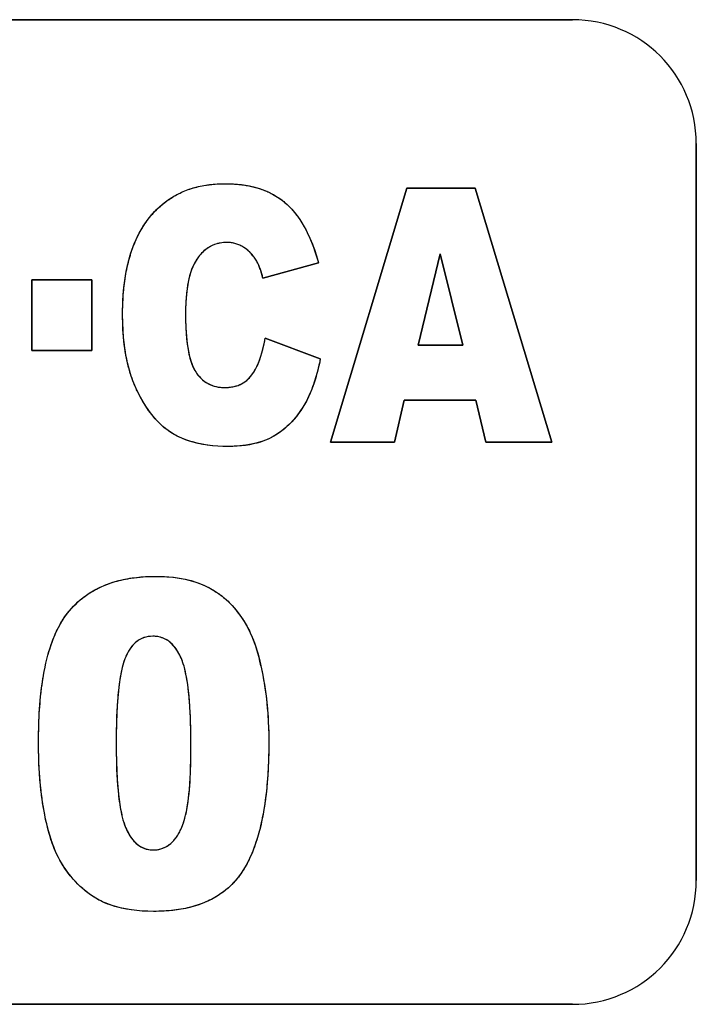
# Model space of a CAD drawing. Header units: millimetres. Extents: x 0 to 420, y 0 to 297.
# Tile 16 of 34: x 223.71 to 225.84, y 112.12 to 115.22. Entities that reach past the tile are written whole.
import ezdxf

# ---------------------------------------------------------------- set-up
doc = ezdxf.new("R2010")
doc.units = ezdxf.units.MM
doc.header["$LTSCALE"] = 23.1
doc.layers.add('000', color=7, linetype='CONTINUOUS')
doc.layers.add('03___PRT_ALL_CURVES', color=7, linetype='CONTINUOUS')

msp = doc.modelspace()

# ---------------------------------------------------------------- linework, layer by layer
at = {"layer": '000', "color": 7, "linetype": 'Continuous'}
for p, q in [((225.4534, 115.2211), (218.2234, 115.2211)), ((225.8434, 112.5111), (225.8434, 114.8311)), ((224.6912, 113.8911), (224.9318, 114.6911)), ((224.9318, 114.6911), (225.1475, 114.6911)), ((225.1475, 114.6911), (225.388, 113.8911)), ((225.037, 114.4837), (224.9672, 114.1962)), ((225.1077, 114.1962), (225.037, 114.4837)), ((224.6533, 114.4559), (224.4786, 114.4073)), ((223.7505, 114.4024), (223.9404, 114.4024)), ((223.7505, 114.1798), (223.7505, 114.4024)), ((223.9404, 114.4024), (223.9404, 114.1798)), ((224.4861, 114.2185), (224.6594, 114.153)), ((223.9404, 114.1798), (223.7505, 114.1798)), ((224.9672, 114.1962), (225.1077, 114.1962)), ((224.9239, 114.0232), (224.8929, 113.8911)), ((225.1488, 114.0232), (224.9239, 114.0232)), ((225.1806, 113.8911), (225.1488, 114.0232)), ((224.8929, 113.8911), (224.6912, 113.8911)), ((225.388, 113.8911), (225.1806, 113.8911)), ((218.2234, 112.1211), (225.4534, 112.1211))]:
    msp.add_line(p, q, dxfattribs=at)
for centre, radius, start, end in [((225.4534, 114.8311), 0.39, 0, 90), ((223.8748, 113.0589), 0.6111, 12.0734, 13.9427), ((225.4534, 112.5111), 0.39, 270, 360)]:
    msp.add_arc(centre, radius, start, end, dxfattribs=at)
for points, knots in [([(224.1211, 114.5978), (224.149, 114.6329), (224.2235, 114.691), (224.3154, 114.7047), (224.3603, 114.7048)], [0, 0, 0, 0, 0.499206, 1, 1, 1, 1]), ([(224.3603, 114.7048), (224.3942, 114.7047), (224.4624, 114.6978), (224.5248, 114.6657), (224.5501, 114.6434)], [0, 0, 0, 0, 0.500972, 1, 1, 1, 1]), ([(224.5501, 114.6434), (224.5637, 114.6315), (224.6122, 114.5775), (224.6392, 114.508), (224.6533, 114.4559)], [0, 0, 0, 0, 0.250876, 1, 1, 1, 1]), ([(224.0368, 114.2927), (224.0368, 114.3727), (224.0495, 114.4837), (224.1044, 114.5768), (224.1211, 114.5978)], [0, 0, 0, 0, 0.748895, 1, 1, 1, 1]), ([(224.2619, 114.4523), (224.2493, 114.4286), (224.2374, 114.3748), (224.235, 114.3213), (224.235, 114.2944)], [0, 0, 0, 0, 0.499084, 1, 1, 1, 1]), ([(224.0848, 114.0482), (224.0754, 114.0669), (224.0447, 114.1451), (224.0368, 114.2301), (224.0368, 114.2927)], [0, 0, 0, 0, 0.250577, 1, 1, 1, 1]), ([(224.235, 114.2944), (224.235, 114.2632), (224.2368, 114.2162), (224.2476, 114.1548), (224.2587, 114.125), (224.2672, 114.112)], [0, 0, 0, 0, 0.50015, 0.750231, 1, 1, 1, 1]), ([(224.2672, 114.112), (224.277, 114.0971), (224.3035, 114.0704), (224.3403, 114.063), (224.3582, 114.063)], [0, 0, 0, 0, 0.500006, 1, 1, 1, 1]), ([(224.3582, 114.063), (224.3744, 114.063), (224.4077, 114.0678), (224.4343, 114.0896), (224.4438, 114.1027)], [0, 0, 0, 0, 0.501054, 1, 1, 1, 1]), ([(224.1989, 113.9153), (224.186, 113.9226), (224.138, 113.9577), (224.1047, 114.0088), (224.0848, 114.0482)], [0, 0, 0, 0, 0.2509, 1, 1, 1, 1]), ([(224.3695, 113.8775), (224.3255, 113.8775), (224.2656, 113.8842), (224.2117, 113.9081), (224.1989, 113.9153)], [0, 0, 0, 0, 0.749258, 1, 1, 1, 1]), ([(223.863, 113.3522), (223.879, 113.3726), (223.9167, 113.4095), (224.0095, 113.4584), (224.0889, 113.4685), (224.1407, 113.4685)], [0, 0, 0, 0, 0.250425, 0.500864, 1, 1, 1, 1]), ([(223.7721, 112.9453), (223.7721, 113.0158), (223.7775, 113.1222), (223.8099, 113.2597), (223.8413, 113.3244), (223.863, 113.3522)], [0, 0, 0, 0, 0.500051, 0.750182, 1, 1, 1, 1]), ([(224.1322, 113.2799), (224.1221, 113.2799), (224.1015, 113.2769), (224.0663, 113.2551), (224.051, 113.2271), (224.0438, 113.2083)], [0, 0, 0, 0, 0.250776, 0.501386, 1, 1, 1, 1]), ([(224.2218, 113.2097), (224.2139, 113.2281), (224.1978, 113.2553), (224.1627, 113.2768), (224.1423, 113.2799), (224.1322, 113.2799)], [0, 0, 0, 0, 0.498779, 0.749342, 1, 1, 1, 1]), ([(224.0438, 113.2083), (224.0359, 113.1876), (224.027, 113.1437), (224.018, 113.0556), (224.0166, 112.9889), (224.0166, 112.9446)], [0, 0, 0, 0, 0.249899, 0.49991, 1, 1, 1, 1]), ([(224.2521, 112.9369), (224.2521, 112.9829), (224.2506, 113.052), (224.2406, 113.1431), (224.2309, 113.1886), (224.2218, 113.2097)], [0, 0, 0, 0, 0.500126, 0.750135, 1, 1, 1, 1]), ([(224.0166, 112.9446), (224.0166, 112.8997), (224.018, 112.8322), (224.0278, 112.7431), (224.0376, 112.6988), (224.0463, 112.6781)], [0, 0, 0, 0, 0.500111, 0.750126, 1, 1, 1, 1]), ([(224.2388, 112.7331), (224.2454, 112.7665), (224.2507, 112.8348), (224.2521, 112.9028), (224.2521, 112.9369)], [0, 0, 0, 0, 0.499862, 1, 1, 1, 1]), ([(224.4972, 112.9488), (224.4972, 112.8789), (224.4901, 112.7403), (224.4529, 112.601), (224.4157, 112.5423)], [0, 0, 0, 0, 0.501183, 1, 1, 1, 1]), ([(224.0463, 112.6781), (224.054, 112.6599), (224.0693, 112.6329), (224.1033, 112.6105), (224.1235, 112.6071), (224.1334, 112.6071)], [0, 0, 0, 0, 0.499009, 0.749501, 1, 1, 1, 1]), ([(224.1334, 112.6071), (224.1456, 112.6071), (224.1704, 112.6123), (224.19, 112.628), (224.1982, 112.6371)], [0, 0, 0, 0, 0.499649, 1, 1, 1, 1]), ([(224.4157, 112.5423), (224.4012, 112.5196), (224.3652, 112.4781), (224.2705, 112.4238), (224.1877, 112.4137), (224.134, 112.4137)], [0, 0, 0, 0, 0.250441, 0.500901, 1, 1, 1, 1]), ([(224.134, 112.4137), (224.0873, 112.4137), (224.0235, 112.4207), (223.9665, 112.4468), (223.953, 112.4548)], [0, 0, 0, 0, 0.749229, 1, 1, 1, 1])]:
    msp.add_open_spline(points, degree=3, knots=knots, dxfattribs=at)
for points in [[(224.3334, 114.5155), (224.3136, 114.5098), (224.2952, 114.4972), (224.2817, 114.4816)], [(224.3651, 114.5198), (224.3545, 114.5197), (224.3436, 114.5184), (224.3334, 114.5155)], [(224.4187, 114.5042), (224.403, 114.5141), (224.3837, 114.5197), (224.3651, 114.5198)], [(224.4593, 114.4607), (224.4491, 114.4777), (224.4354, 114.4935), (224.4187, 114.5042)], [(224.2817, 114.4816), (224.274, 114.4727), (224.2675, 114.4627), (224.2619, 114.4523)], [(224.4786, 114.4073), (224.474, 114.4257), (224.4689, 114.4444), (224.4593, 114.4607)], [(224.4785, 114.1827), (224.4815, 114.1945), (224.484, 114.2065), (224.4861, 114.2185)], [(224.4438, 114.1027), (224.4609, 114.1262), (224.4712, 114.1546), (224.4785, 114.1827)], [(224.6594, 114.153), (224.6492, 114.1001), (224.6327, 114.0467), (224.6043, 114.0008)], [(224.6043, 114.0008), (224.5814, 113.9636), (224.5492, 113.9299), (224.511, 113.9086)], [(224.511, 113.9086), (224.4688, 113.885), (224.4178, 113.8775), (224.3695, 113.8775)], [(224.1407, 113.4685), (224.1905, 113.4685), (224.2421, 113.4625), (224.2877, 113.4426)], [(224.2877, 113.4426), (224.3228, 113.4274), (224.3562, 113.4052), (224.3816, 113.3767)], [(224.3816, 113.3767), (224.4044, 113.3511), (224.4241, 113.3221), (224.4385, 113.2911)], [(224.4385, 113.2911), (224.4512, 113.2639), (224.4607, 113.2352), (224.4679, 113.2061)], [(224.4724, 113.1867), (224.4891, 113.1087), (224.4972, 113.0285), (224.4972, 112.9488)], [(223.7896, 112.7289), (223.7765, 112.8001), (223.772, 112.8729), (223.7721, 112.9453)], [(223.8394, 112.5748), (223.8129, 112.6218), (223.7994, 112.6758), (223.7896, 112.7289)], [(224.2186, 112.6684), (224.2284, 112.6888), (224.2345, 112.7109), (224.2388, 112.7331)], [(224.1982, 112.6371), (224.2066, 112.6463), (224.2132, 112.6572), (224.2186, 112.6684)], [(223.953, 112.4548), (223.9056, 112.4828), (223.8664, 112.5268), (223.8394, 112.5748)]]:
    msp.add_open_spline(points, degree=3, dxfattribs=at)
at = {"layer": '03___PRT_ALL_CURVES', "color": 4, "linetype": 'Continuous'}
for p, q in [((218.2234, 115.2211), (225.4534, 115.2211)), ((225.8434, 114.8311), (225.8434, 112.5111)), ((224.9318, 114.6911), (224.6912, 113.8911)), ((225.1475, 114.6911), (224.9318, 114.6911)), ((225.388, 113.8911), (225.1475, 114.6911)), ((224.6104, 114.5663), (224.6185, 114.5506)), ((224.6185, 114.5506), (224.6264, 114.5337)), ((224.6264, 114.5337), (224.6337, 114.5159)), ((224.6337, 114.5159), (224.6406, 114.4972)), ((224.6406, 114.4972), (224.6471, 114.4774)), ((224.9672, 114.1962), (225.037, 114.4837)), ((225.037, 114.4837), (225.1077, 114.1962)), ((224.2619, 114.4523), (224.2577, 114.4437)), ((224.4593, 114.4607), (224.4532, 114.47)), ((224.4786, 114.4073), (224.6533, 114.4559)), ((224.6471, 114.4774), (224.6533, 114.4559)), ((224.2502, 114.4238), (224.247, 114.4124)), ((224.2538, 114.4342), (224.2502, 114.4238)), ((224.2577, 114.4437), (224.2538, 114.4342)), ((224.4742, 114.4235), (224.4706, 114.4347)), ((224.4786, 114.4073), (224.4742, 114.4235)), ((223.9404, 114.4024), (223.7505, 114.4024)), ((223.7505, 114.4024), (223.7505, 114.1798)), ((223.9404, 114.1798), (223.9404, 114.4024)), ((224.2441, 114.4002), (224.2417, 114.3875)), ((224.247, 114.4124), (224.2441, 114.4002)), ((224.238, 114.3599), (224.2368, 114.3455)), ((224.2396, 114.3739), (224.238, 114.3599)), ((224.2417, 114.3875), (224.2396, 114.3739)), ((224.2358, 114.3301), (224.2353, 114.3133)), ((224.2368, 114.3455), (224.2358, 114.3301)), ((224.2353, 114.3133), (224.235, 114.2944)), ((224.0372, 114.2669), (224.0368, 114.2927)), ((224.0382, 114.243), (224.0372, 114.2669)), ((224.235, 114.2944), (224.2352, 114.2735)), ((224.2352, 114.2735), (224.2359, 114.2539)), ((224.0399, 114.2201), (224.0382, 114.243)), ((224.2359, 114.2539), (224.2369, 114.2345)), ((224.0423, 114.1979), (224.0399, 114.2201)), ((224.2369, 114.2345), (224.2384, 114.2162)), ((224.2384, 114.2162), (224.2404, 114.1993)), ((224.4797, 114.1878), (224.4837, 114.206)), ((224.4837, 114.206), (224.4861, 114.2185)), ((224.6594, 114.153), (224.4861, 114.2185)), ((223.7505, 114.1798), (223.9404, 114.1798)), ((224.0453, 114.1765), (224.0423, 114.1979)), ((224.049, 114.1559), (224.0453, 114.1765)), ((224.2404, 114.1993), (224.2428, 114.1832)), ((224.2428, 114.1832), (224.2458, 114.168)), ((224.4757, 114.1726), (224.4797, 114.1878)), ((225.1077, 114.1962), (224.9672, 114.1962)), ((224.0533, 114.136), (224.049, 114.1559)), ((224.2458, 114.168), (224.2492, 114.1545)), ((224.2492, 114.1545), (224.2529, 114.1424)), ((224.4611, 114.1327), (224.4655, 114.1427)), ((224.4655, 114.1427), (224.4691, 114.1521)), ((224.4691, 114.1521), (224.4725, 114.1621)), ((224.4725, 114.1621), (224.4757, 114.1726)), ((224.6594, 114.153), (224.6565, 114.1391)), ((224.4488, 114.11), (224.4533, 114.1175)), ((224.653, 114.1236), (224.6496, 114.1104)), ((224.6565, 114.1391), (224.653, 114.1236)), ((224.4438, 114.1027), (224.4488, 114.11)), ((224.6414, 114.0826), (224.6368, 114.0692)), ((224.6457, 114.0965), (224.6414, 114.0826)), ((224.6496, 114.1104), (224.6457, 114.0965)), ((224.6324, 114.0576), (224.6275, 114.0456)), ((224.6368, 114.0692), (224.6324, 114.0576)), ((224.0931, 114.0325), (224.0848, 114.0482)), ((224.1015, 114.0178), (224.0931, 114.0325)), ((224.6165, 114.0223), (224.6106, 114.0113)), ((224.6222, 114.0338), (224.6165, 114.0223)), ((224.6275, 114.0456), (224.6222, 114.0338)), ((224.8929, 113.8911), (224.9239, 114.0232)), ((224.9239, 114.0232), (225.1488, 114.0232)), ((225.1488, 114.0232), (225.1806, 113.8911)), ((224.1102, 114.0038), (224.1015, 114.0178)), ((224.1192, 113.9906), (224.1102, 114.0038)), ((224.1284, 113.9783), (224.1192, 113.9906)), ((224.5976, 113.9904), (224.591, 113.9809)), ((224.6043, 114.0008), (224.5976, 113.9904)), ((224.6106, 114.0113), (224.6043, 114.0008)), ((224.1375, 113.9671), (224.1284, 113.9783)), ((224.147, 113.9566), (224.1375, 113.9671)), ((224.1573, 113.9463), (224.147, 113.9566)), ((224.5773, 113.9635), (224.5698, 113.955)), ((224.5841, 113.9718), (224.5773, 113.9635)), ((224.591, 113.9809), (224.5841, 113.9718)), ((224.1672, 113.9375), (224.1573, 113.9463)), ((224.1774, 113.9294), (224.1672, 113.9375)), ((224.5381, 113.9263), (224.5295, 113.9201)), ((224.5464, 113.9329), (224.5381, 113.9263)), ((224.5545, 113.9399), (224.5464, 113.9329)), ((224.5623, 113.9473), (224.5545, 113.9399)), ((224.5698, 113.955), (224.5623, 113.9473)), ((224.1989, 113.9153), (224.1882, 113.9218)), ((224.2111, 113.9089), (224.1989, 113.9153)), ((224.2229, 113.9035), (224.2111, 113.9089)), ((224.2349, 113.8987), (224.2229, 113.9035)), ((224.2475, 113.8944), (224.2349, 113.8987)), ((224.2608, 113.8905), (224.2475, 113.8944)), ((224.4818, 113.8952), (224.471, 113.8914)), ((224.4921, 113.8993), (224.4818, 113.8952)), ((224.5017, 113.9037), (224.4921, 113.8993)), ((224.511, 113.9086), (224.5017, 113.9037)), ((224.5205, 113.9142), (224.511, 113.9086)), ((224.5295, 113.9201), (224.5205, 113.9142)), ((224.2746, 113.8871), (224.2608, 113.8905)), ((224.2894, 113.8841), (224.2746, 113.8871)), ((224.3049, 113.8817), (224.2894, 113.8841)), ((224.3205, 113.8798), (224.3049, 113.8817)), ((224.3362, 113.8785), (224.3205, 113.8798)), ((224.3528, 113.8777), (224.3362, 113.8785)), ((224.3695, 113.8775), (224.3528, 113.8777)), ((224.3842, 113.8777), (224.3695, 113.8775)), ((224.3979, 113.8784), (224.3842, 113.8777)), ((224.4111, 113.8795), (224.3979, 113.8784)), ((224.4238, 113.881), (224.4111, 113.8795)), ((224.4361, 113.8829), (224.4238, 113.881)), ((224.4479, 113.8853), (224.4361, 113.8829)), ((224.4595, 113.8881), (224.4479, 113.8853)), ((224.471, 113.8914), (224.4595, 113.8881)), ((224.6912, 113.8911), (224.8929, 113.8911)), ((225.1806, 113.8911), (225.388, 113.8911)), ((224.1407, 113.4685), (224.1552, 113.4683)), ((224.1824, 113.4669), (224.1954, 113.4657)), ((224.1954, 113.4657), (224.2086, 113.464)), ((224.2086, 113.464), (224.2212, 113.462)), ((224.2212, 113.462), (224.2334, 113.4597)), ((224.2334, 113.4597), (224.2453, 113.4569)), ((224.2453, 113.4569), (224.2566, 113.4538)), ((224.2566, 113.4538), (224.2672, 113.4505)), ((224.2672, 113.4505), (224.2773, 113.4469)), ((224.2773, 113.4469), (224.2877, 113.4426)), ((224.3058, 113.4341), (224.3157, 113.4288)), ((224.3316, 113.4192), (224.3404, 113.4133)), ((224.3816, 113.3767), (224.3931, 113.3632)), ((224.3931, 113.3632), (224.4036, 113.3497)), ((224.4139, 113.335), (224.4225, 113.3212)), ((224.4225, 113.3212), (224.4276, 113.3124)), ((224.4385, 113.2911), (224.4425, 113.2821)), ((224.4425, 113.2821), (224.4483, 113.2683)), ((224.4483, 113.2683), (224.4519, 113.2588)), ((224.4519, 113.2588), (224.4572, 113.2436)), ((224.4572, 113.2436), (224.4604, 113.2334)), ((224.4604, 113.2334), (224.4634, 113.2233)), ((224.4634, 113.2233), (224.4679, 113.2062)), ((224.0356, 113.1814), (224.032, 113.1653)), ((224.0395, 113.1958), (224.0356, 113.1814)), ((224.2352, 113.1652), (224.2313, 113.1816)), ((224.4679, 113.2062), (224.4724, 113.1867)), ((224.4724, 113.1867), (224.4762, 113.1684)), ((224.032, 113.1653), (224.0289, 113.1488)), ((224.2387, 113.1471), (224.2352, 113.1652)), ((224.4762, 113.1684), (224.4794, 113.151)), ((224.4794, 113.151), (224.4827, 113.132)), ((224.0261, 113.1296), (224.0235, 113.1076)), ((224.0289, 113.1488), (224.0261, 113.1296)), ((224.2417, 113.128), (224.2387, 113.1471)), ((224.2446, 113.105), (224.2417, 113.128)), ((224.4827, 113.132), (224.486, 113.1101)), ((224.0235, 113.1076), (224.0215, 113.0864)), ((224.247, 113.0802), (224.2446, 113.105)), ((224.486, 113.1101), (224.4884, 113.0924)), ((224.4884, 113.0924), (224.4906, 113.0726)), ((224.0197, 113.0613), (224.0184, 113.0364)), ((224.0215, 113.0864), (224.0197, 113.0613)), ((224.2487, 113.0569), (224.247, 113.0802)), ((224.4906, 113.0726), (224.4927, 113.0512)), ((224.0184, 113.0364), (224.0174, 113.0073)), ((224.2503, 113.027), (224.2487, 113.0569)), ((224.4927, 113.0512), (224.4942, 113.033)), ((224.4942, 113.033), (224.4955, 113.0119)), ((224.0174, 113.0073), (224.0169, 112.9804)), ((224.4955, 113.0119), (224.4965, 112.9911)), ((224.0169, 112.9804), (224.0166, 112.9446)), ((224.2521, 112.9369), (224.2519, 112.9663)), ((224.4965, 112.9911), (224.497, 112.972)), ((224.497, 112.972), (224.4972, 112.9488)), ((223.7721, 112.9311), (223.7721, 112.9453)), ((224.0166, 112.9446), (224.0167, 112.9174)), ((224.252, 112.9138), (224.2521, 112.9369)), ((223.7723, 112.9186), (223.7721, 112.9311)), ((223.7727, 112.9008), (223.7723, 112.9186)), ((224.0167, 112.9174), (224.0174, 112.8844)), ((224.2516, 112.8891), (224.252, 112.9138)), ((223.7732, 112.8836), (223.7727, 112.9008)), ((223.774, 112.8661), (223.7732, 112.8836)), ((224.0174, 112.8844), (224.0183, 112.8577)), ((224.2511, 112.8678), (224.2516, 112.8891)), ((223.775, 112.849), (223.774, 112.8661)), ((223.7765, 112.8291), (223.775, 112.849)), ((224.0183, 112.8577), (224.0198, 112.8284)), ((224.2496, 112.8326), (224.2504, 112.8494)), ((224.2504, 112.8494), (224.2511, 112.8678)), ((223.7781, 112.811), (223.7765, 112.8291)), ((223.7799, 112.7945), (223.7781, 112.811)), ((224.0198, 112.8284), (224.0215, 112.806)), ((224.2471, 112.7967), (224.2486, 112.8164)), ((224.2486, 112.8164), (224.2496, 112.8326)), ((223.7818, 112.779), (223.7799, 112.7945)), ((223.7844, 112.76), (223.7818, 112.779)), ((224.0215, 112.806), (224.0238, 112.7816)), ((224.0238, 112.7816), (224.0266, 112.7591)), ((224.2443, 112.7693), (224.2458, 112.7824)), ((224.2458, 112.7824), (224.2471, 112.7967)), ((223.7869, 112.7441), (223.7844, 112.76)), ((224.0266, 112.7591), (224.0295, 112.7406)), ((224.2406, 112.7427), (224.2423, 112.754)), ((224.2423, 112.754), (224.2443, 112.7693)), ((223.7896, 112.7289), (223.7869, 112.7441)), ((223.7931, 112.7108), (223.7896, 112.7289)), ((224.0295, 112.7406), (224.0329, 112.7226)), ((224.2388, 112.7331), (224.2406, 112.7427)), ((223.7961, 112.6972), (223.7931, 112.7108)), ((223.7998, 112.6812), (223.7961, 112.6972)), ((223.8034, 112.6673), (223.7998, 112.6812)), ((223.8072, 112.6539), (223.8034, 112.6673)), ((223.8114, 112.6403), (223.8072, 112.6539)), ((223.8155, 112.6284), (223.8114, 112.6403)), ((223.8199, 112.6166), (223.8155, 112.6284)), ((223.8247, 112.6048), (223.8199, 112.6166)), ((223.8296, 112.5939), (223.8247, 112.6048)), ((223.8345, 112.5838), (223.8296, 112.5939)), ((223.8394, 112.5748), (223.8345, 112.5838)), ((223.8474, 112.5612), (223.8394, 112.5748)), ((223.8553, 112.5488), (223.8474, 112.5612)), ((223.8636, 112.537), (223.8553, 112.5488)), ((223.8722, 112.5258), (223.8636, 112.537)), ((223.881, 112.5152), (223.8722, 112.5258)), ((223.8902, 112.5051), (223.881, 112.5152)), ((223.8999, 112.4953), (223.8902, 112.5051)), ((223.9102, 112.4858), (223.8999, 112.4953)), ((223.9206, 112.4771), (223.9102, 112.4858)), ((223.9311, 112.4691), (223.9206, 112.4771)), ((223.9419, 112.4617), (223.9311, 112.4691)), ((223.953, 112.4548), (223.9419, 112.4617)), ((223.978, 112.442), (223.9657, 112.4478)), ((223.9906, 112.4368), (223.978, 112.442)), ((224.0335, 112.4239), (224.0186, 112.4276)), ((224.0488, 112.4208), (224.0335, 112.4239)), ((224.0648, 112.4182), (224.0488, 112.4208)), ((224.0813, 112.4162), (224.0648, 112.4182)), ((224.0982, 112.4148), (224.0813, 112.4162)), ((224.116, 112.414), (224.0982, 112.4148)), ((224.134, 112.4137), (224.116, 112.414)), ((225.4534, 112.1211), (218.2234, 112.1211))]:
    msp.add_line(p, q, dxfattribs=at)
for centre, start, end in [((225.4534, 114.8311), 0, 90), ((225.4534, 112.5111), 270, 360)]:
    msp.add_arc(centre, 0.39, start, end, dxfattribs=at)
for points in [[(224.287, 114.6979), (224.2945, 114.6994), (224.3022, 114.7007), (224.3101, 114.7017)], [(224.3101, 114.7017), (224.3181, 114.7027), (224.3262, 114.7035), (224.3345, 114.704)], [(224.3345, 114.704), (224.3429, 114.7045), (224.3515, 114.7048), (224.3603, 114.7048)], [(224.3603, 114.7048), (224.367, 114.7048), (224.3735, 114.7046), (224.3799, 114.7043)], [(224.3799, 114.7043), (224.3862, 114.704), (224.3924, 114.7036), (224.3984, 114.7031)], [(224.3984, 114.7031), (224.4048, 114.7025), (224.4111, 114.7018), (224.4172, 114.7009)], [(224.4172, 114.7009), (224.423, 114.7001), (224.4287, 114.6991), (224.4343, 114.698)], [(224.2032, 114.6679), (224.2096, 114.6714), (224.2161, 114.6747), (224.2228, 114.6777)], [(224.2228, 114.6777), (224.2294, 114.6807), (224.2363, 114.6835), (224.2433, 114.686)], [(224.2433, 114.686), (224.2504, 114.6885), (224.2576, 114.6907), (224.2649, 114.6928)], [(224.2649, 114.6928), (224.2721, 114.6947), (224.2795, 114.6964), (224.287, 114.6979)], [(224.4343, 114.698), (224.4402, 114.6968), (224.446, 114.6955), (224.4516, 114.6941)], [(224.4516, 114.6941), (224.457, 114.6927), (224.4623, 114.6912), (224.4675, 114.6895)], [(224.4675, 114.6895), (224.4729, 114.6877), (224.4782, 114.6858), (224.4834, 114.6838)], [(224.4834, 114.6838), (224.4883, 114.6819), (224.4931, 114.6798), (224.4977, 114.6776)], [(224.4977, 114.6776), (224.5026, 114.6753), (224.5074, 114.6729), (224.5121, 114.6703)], [(224.5121, 114.6703), (224.5165, 114.6678), (224.5209, 114.6652), (224.5251, 114.6624)], [(224.1507, 114.6299), (224.1561, 114.6348), (224.1616, 114.6396), (224.1672, 114.644)], [(224.1672, 114.644), (224.1729, 114.6485), (224.1787, 114.6527), (224.1847, 114.6567)], [(224.1847, 114.6567), (224.1907, 114.6607), (224.1969, 114.6644), (224.2032, 114.6679)], [(224.5251, 114.6624), (224.5294, 114.6596), (224.5337, 114.6566), (224.5378, 114.6535)], [(224.5378, 114.6535), (224.542, 114.6503), (224.5461, 114.647), (224.5501, 114.6434)], [(224.5501, 114.6434), (224.5539, 114.6401), (224.5576, 114.6367), (224.5612, 114.6331)], [(224.1211, 114.5978), (224.1257, 114.6036), (224.1304, 114.6091), (224.1353, 114.6144)], [(224.1353, 114.6144), (224.1403, 114.6198), (224.1454, 114.625), (224.1507, 114.6299)], [(224.5612, 114.6331), (224.5649, 114.6294), (224.5686, 114.6255), (224.5722, 114.6214)], [(224.5722, 114.6214), (224.5756, 114.6175), (224.579, 114.6134), (224.5824, 114.6091)], [(224.5824, 114.6091), (224.5856, 114.6049), (224.5888, 114.6006), (224.592, 114.5961)], [(224.095, 114.5592), (224.0988, 114.5659), (224.1029, 114.5725), (224.1072, 114.5788)], [(224.1072, 114.5788), (224.1116, 114.5854), (224.1163, 114.5917), (224.1211, 114.5978)], [(224.592, 114.5961), (224.5953, 114.5914), (224.5985, 114.5864), (224.6016, 114.5814)], [(224.6016, 114.5814), (224.6046, 114.5765), (224.6075, 114.5715), (224.6104, 114.5663)], [(224.0839, 114.5383), (224.0874, 114.5455), (224.0911, 114.5524), (224.095, 114.5592)], [(224.0652, 114.4925), (224.0679, 114.5005), (224.0708, 114.5082), (224.0739, 114.5158)], [(224.0739, 114.5158), (224.077, 114.5235), (224.0804, 114.531), (224.0839, 114.5383)], [(224.3332, 114.5154), (224.3234, 114.5126), (224.3142, 114.5084), (224.3057, 114.5028)], [(224.3436, 114.5179), (224.3401, 114.5172), (224.3366, 114.5164), (224.3332, 114.5154)], [(224.3651, 114.5198), (224.3577, 114.5198), (224.3505, 114.5191), (224.3436, 114.5179)], [(224.3797, 114.5187), (224.3749, 114.5194), (224.3701, 114.5198), (224.3651, 114.5198)], [(224.3935, 114.5157), (224.389, 114.517), (224.3844, 114.518), (224.3797, 114.5187)], [(224.4065, 114.5108), (224.4023, 114.5127), (224.398, 114.5144), (224.3935, 114.5157)], [(224.0576, 114.4675), (224.06, 114.4761), (224.0625, 114.4844), (224.0652, 114.4925)], [(224.297, 114.4964), (224.2917, 114.4921), (224.2867, 114.4873), (224.2819, 114.4818)], [(224.3057, 114.5028), (224.3027, 114.5009), (224.2998, 114.4987), (224.297, 114.4964)], [(224.4187, 114.5042), (224.4148, 114.5066), (224.4107, 114.5089), (224.4065, 114.5108)], [(224.4371, 114.4894), (224.4314, 114.4951), (224.4252, 114.5), (224.4187, 114.5042)], [(224.4443, 114.4817), (224.442, 114.4844), (224.4396, 114.487), (224.4371, 114.4894)], [(224.0512, 114.4412), (224.0531, 114.4502), (224.0553, 114.459), (224.0576, 114.4675)], [(224.2746, 114.4725), (224.27, 114.4664), (224.2658, 114.4596), (224.2619, 114.4523)], [(224.2819, 114.4818), (224.2794, 114.4789), (224.2769, 114.4758), (224.2746, 114.4725)], [(224.4532, 114.47), (224.4504, 114.4741), (224.4474, 114.478), (224.4443, 114.4817)], [(224.466, 114.447), (224.4638, 114.4523), (224.4615, 114.4569), (224.4593, 114.4607)], [(224.0461, 114.4148), (224.0476, 114.4238), (224.0493, 114.4326), (224.0512, 114.4412)], [(224.4706, 114.4347), (224.4691, 114.4392), (224.4675, 114.4433), (224.466, 114.447)], [(224.0419, 114.3851), (224.0431, 114.3952), (224.0445, 114.4051), (224.0461, 114.4148)], [(224.0391, 114.3548), (224.0398, 114.3651), (224.0408, 114.3752), (224.0419, 114.3851)], [(224.0374, 114.324), (224.0378, 114.3345), (224.0383, 114.3448), (224.0391, 114.3548)], [(224.0368, 114.2927), (224.0368, 114.3034), (224.037, 114.3138), (224.0374, 114.324)], [(224.2529, 114.1424), (224.2542, 114.1384), (224.2557, 114.1345), (224.2573, 114.1309)], [(224.0584, 114.1168), (224.0566, 114.1231), (224.0549, 114.1295), (224.0533, 114.136)], [(224.064, 114.0985), (224.062, 114.1045), (224.0601, 114.1106), (224.0584, 114.1168)], [(224.2573, 114.1309), (224.2587, 114.1274), (224.2603, 114.1241), (224.2619, 114.121)], [(224.2619, 114.121), (224.2636, 114.1178), (224.2654, 114.1148), (224.2672, 114.112)], [(224.2672, 114.112), (224.2708, 114.1066), (224.2745, 114.1017), (224.2785, 114.0972)], [(224.4533, 114.1175), (224.456, 114.1223), (224.4586, 114.1273), (224.4611, 114.1327)], [(224.0703, 114.081), (224.0681, 114.0867), (224.066, 114.0925), (224.064, 114.0985)], [(224.0772, 114.0643), (224.0748, 114.0697), (224.0725, 114.0753), (224.0703, 114.081)], [(224.2785, 114.0972), (224.2826, 114.0926), (224.287, 114.0885), (224.2915, 114.0849)], [(224.2915, 114.0849), (224.2961, 114.0812), (224.3009, 114.078), (224.306, 114.0753)], [(224.4078, 114.0729), (224.4125, 114.075), (224.4171, 114.0776), (224.4213, 114.0806)], [(224.4213, 114.0806), (224.4299, 114.0864), (224.4374, 114.0938), (224.4438, 114.1027)], [(224.0848, 114.0482), (224.0822, 114.0535), (224.0796, 114.0588), (224.0772, 114.0643)], [(224.306, 114.0753), (224.311, 114.0726), (224.3163, 114.0703), (224.3218, 114.0685)], [(224.3218, 114.0685), (224.3274, 114.0667), (224.3332, 114.0653), (224.3392, 114.0644)], [(224.3392, 114.0644), (224.3453, 114.0635), (224.3516, 114.063), (224.3582, 114.063)], [(224.3582, 114.063), (224.3643, 114.063), (224.3702, 114.0634), (224.3758, 114.0641)], [(224.3758, 114.0641), (224.3817, 114.0648), (224.3873, 114.0659), (224.3926, 114.0673)], [(224.3926, 114.0673), (224.3979, 114.0688), (224.403, 114.0706), (224.4078, 114.0729)], [(224.1882, 113.9218), (224.1846, 113.9242), (224.181, 113.9267), (224.1774, 113.9294)], [(224.0261, 113.4554), (224.0348, 113.4576), (224.0438, 113.4595), (224.053, 113.4612)], [(224.053, 113.4612), (224.0619, 113.4628), (224.071, 113.4641), (224.0804, 113.4652)], [(224.0804, 113.4652), (224.0898, 113.4663), (224.0994, 113.4671), (224.1092, 113.4676)], [(224.1092, 113.4676), (224.1195, 113.4682), (224.13, 113.4685), (224.1407, 113.4685)], [(224.1552, 113.4683), (224.1645, 113.4681), (224.1736, 113.4676), (224.1824, 113.4669)], [(223.9546, 113.4285), (223.9619, 113.4323), (223.9693, 113.4358), (223.977, 113.439)], [(223.977, 113.439), (223.9847, 113.4423), (223.9927, 113.4453), (224.0008, 113.448)], [(224.0008, 113.448), (224.009, 113.4507), (224.0174, 113.4532), (224.0261, 113.4554)], [(224.2877, 113.4426), (224.2939, 113.44), (224.3, 113.4371), (224.3058, 113.4341)], [(223.8955, 113.3873), (223.9014, 113.3927), (223.9076, 113.3978), (223.9139, 113.4027)], [(223.9139, 113.4027), (223.9203, 113.4075), (223.9268, 113.4121), (223.9336, 113.4164)], [(223.9336, 113.4164), (223.9404, 113.4207), (223.9474, 113.4247), (223.9546, 113.4285)], [(224.3157, 113.4288), (224.3212, 113.4257), (224.3265, 113.4225), (224.3316, 113.4192)], [(224.3404, 113.4133), (224.3454, 113.4097), (224.3502, 113.406), (224.3549, 113.4022)], [(224.3549, 113.4022), (224.3597, 113.3983), (224.3644, 113.3941), (224.3688, 113.3899)], [(223.863, 113.3522), (223.868, 113.3585), (223.8732, 113.3646), (223.8786, 113.3705)], [(223.8786, 113.3705), (223.884, 113.3764), (223.8897, 113.382), (223.8955, 113.3873)], [(224.3688, 113.3899), (224.3733, 113.3856), (224.3776, 113.3812), (224.3816, 113.3767)], [(223.8481, 113.331), (223.8529, 113.3385), (223.8578, 113.3455), (223.863, 113.3522)], [(224.4036, 113.3497), (224.4072, 113.3448), (224.4106, 113.3399), (224.4139, 113.335)], [(223.8231, 113.2827), (223.8268, 113.2914), (223.8306, 113.2997), (223.8347, 113.3075)], [(223.8347, 113.3075), (223.839, 113.3158), (223.8434, 113.3236), (223.8481, 113.331)], [(224.4276, 113.3124), (224.4315, 113.3054), (224.4352, 113.2983), (224.4385, 113.2911)], [(223.812, 113.2538), (223.8155, 113.2639), (223.8192, 113.2735), (223.8231, 113.2827)], [(224.1037, 113.2755), (224.0979, 113.2734), (224.0923, 113.2708), (224.0871, 113.2674)], [(224.1322, 113.2799), (224.122, 113.2799), (224.1125, 113.2784), (224.1037, 113.2755)], [(224.1514, 113.278), (224.1453, 113.2793), (224.1389, 113.2799), (224.1322, 113.2799)], [(224.169, 113.272), (224.1634, 113.2746), (224.1576, 113.2766), (224.1514, 113.278)], [(223.8028, 113.2242), (223.8057, 113.2344), (223.8087, 113.2443), (223.812, 113.2538)], [(224.0724, 113.2554), (224.0678, 113.2508), (224.0636, 113.2456), (224.0597, 113.2396)], [(224.0871, 113.2674), (224.0819, 113.2641), (224.077, 113.2601), (224.0724, 113.2554)], [(224.1847, 113.2622), (224.1797, 113.2661), (224.1745, 113.2694), (224.169, 113.272)], [(224.1986, 113.2486), (224.1942, 113.2537), (224.1896, 113.2583), (224.1847, 113.2622)], [(224.2112, 113.2307), (224.2073, 113.2373), (224.2031, 113.2433), (224.1986, 113.2486)], [(223.7945, 113.1908), (223.797, 113.2023), (223.7998, 113.2135), (223.8028, 113.2242)], [(224.0597, 113.2396), (224.0537, 113.2307), (224.0484, 113.2202), (224.0438, 113.2083)], [(224.2218, 113.2097), (224.2185, 113.2173), (224.215, 113.2243), (224.2112, 113.2307)], [(223.7875, 113.1551), (223.7896, 113.1674), (223.7919, 113.1793), (223.7945, 113.1908)], [(224.0438, 113.2083), (224.0423, 113.2044), (224.0409, 113.2002), (224.0395, 113.1958)], [(224.2269, 113.1963), (224.2252, 113.2011), (224.2236, 113.2056), (224.2218, 113.2097)], [(224.2313, 113.1816), (224.2299, 113.1868), (224.2284, 113.1917), (224.2269, 113.1963)], [(223.7819, 113.1179), (223.7836, 113.1307), (223.7854, 113.1431), (223.7875, 113.1551)], [(223.7776, 113.0784), (223.7789, 113.092), (223.7803, 113.1051), (223.7819, 113.1179)], [(223.7745, 113.0365), (223.7754, 113.0509), (223.7764, 113.0648), (223.7776, 113.0784)], [(223.7727, 112.9919), (223.7731, 113.0072), (223.7737, 113.022), (223.7745, 113.0365)], [(224.2519, 112.9663), (224.2516, 112.9878), (224.2511, 113.008), (224.2503, 113.027)], [(223.7721, 112.9453), (223.7721, 112.9612), (223.7723, 112.9768), (223.7727, 112.9919)], [(224.4972, 112.9488), (224.4972, 112.9339), (224.4971, 112.9194), (224.4967, 112.9052)], [(224.4967, 112.9052), (224.4963, 112.8907), (224.4958, 112.8765), (224.4951, 112.8626)], [(224.4951, 112.8626), (224.4943, 112.8486), (224.4934, 112.8349), (224.4923, 112.8215)], [(224.4923, 112.8215), (224.4912, 112.808), (224.4899, 112.7949), (224.4884, 112.7821)], [(224.4884, 112.7821), (224.4869, 112.7692), (224.4851, 112.7566), (224.4832, 112.7444)], [(224.0329, 112.7226), (224.0342, 112.7168), (224.0355, 112.7113), (224.0369, 112.7061)], [(224.234, 112.7119), (224.2358, 112.7186), (224.2374, 112.7257), (224.2388, 112.7331)], [(224.4832, 112.7444), (224.4813, 112.732), (224.4792, 112.72), (224.4768, 112.7084)], [(224.0369, 112.7061), (224.0383, 112.7008), (224.0398, 112.6959), (224.0413, 112.6913)], [(224.0413, 112.6913), (224.0429, 112.6866), (224.0445, 112.6822), (224.0463, 112.6781)], [(224.2219, 112.6758), (224.2242, 112.681), (224.2263, 112.6866), (224.2283, 112.6926)], [(224.2283, 112.6926), (224.2304, 112.6987), (224.2323, 112.7051), (224.234, 112.7119)], [(224.4768, 112.7084), (224.4746, 112.6973), (224.4722, 112.6866), (224.4697, 112.6763)], [(224.0463, 112.6781), (224.0496, 112.6703), (224.0531, 112.6631), (224.0569, 112.6566)], [(224.0569, 112.6566), (224.0607, 112.65), (224.0649, 112.644), (224.0692, 112.6387)], [(224.2066, 112.6477), (224.2095, 112.6518), (224.2122, 112.6563), (224.2148, 112.6611)], [(224.2148, 112.6611), (224.2173, 112.6657), (224.2197, 112.6705), (224.2219, 112.6758)], [(224.4697, 112.6763), (224.4671, 112.6658), (224.4643, 112.6558), (224.4614, 112.646)], [(224.0692, 112.6387), (224.0735, 112.6335), (224.0781, 112.6289), (224.0829, 112.625)], [(224.0829, 112.625), (224.0877, 112.6211), (224.0928, 112.6177), (224.0982, 112.6151)], [(224.1788, 112.6203), (224.1822, 112.6225), (224.1855, 112.625), (224.1888, 112.6278)], [(224.1888, 112.6278), (224.192, 112.6306), (224.1952, 112.6337), (224.1982, 112.6371)], [(224.1982, 112.6371), (224.2011, 112.6403), (224.2039, 112.6438), (224.2066, 112.6477)], [(224.4614, 112.646), (224.4584, 112.6361), (224.4552, 112.6264), (224.4518, 112.6172)], [(224.0982, 112.6151), (224.1035, 112.6125), (224.1091, 112.6105), (224.115, 112.6091)], [(224.115, 112.6091), (224.1209, 112.6078), (224.127, 112.6071), (224.1334, 112.6071)], [(224.1334, 112.6071), (224.1375, 112.6071), (224.1414, 112.6074), (224.1453, 112.6079)], [(224.1453, 112.6079), (224.1494, 112.6085), (224.1533, 112.6093), (224.1572, 112.6104)], [(224.1572, 112.6104), (224.1609, 112.6115), (224.1646, 112.6128), (224.1681, 112.6145)], [(224.1681, 112.6145), (224.1718, 112.6161), (224.1754, 112.6181), (224.1788, 112.6203)], [(224.4518, 112.6172), (224.4483, 112.6076), (224.4446, 112.5984), (224.4407, 112.5896)], [(224.4292, 112.5658), (224.4249, 112.5576), (224.4204, 112.5497), (224.4157, 112.5423)], [(224.4407, 112.5896), (224.437, 112.5813), (224.4332, 112.5734), (224.4292, 112.5658)], [(224.4157, 112.5423), (224.4111, 112.5352), (224.4063, 112.5283), (224.4013, 112.5218)], [(224.3853, 112.5031), (224.3797, 112.4972), (224.3739, 112.4916), (224.3677, 112.4862)], [(224.4013, 112.5218), (224.3962, 112.5153), (224.3909, 112.509), (224.3853, 112.5031)], [(224.3485, 112.4711), (224.3418, 112.4663), (224.3348, 112.4618), (224.3275, 112.4576)], [(224.3677, 112.4862), (224.3616, 112.4809), (224.3552, 112.4758), (224.3485, 112.4711)], [(223.9657, 112.4478), (223.9614, 112.45), (223.9571, 112.4523), (223.953, 112.4548)], [(224.3049, 112.446), (224.2971, 112.4424), (224.289, 112.4391), (224.2807, 112.4361)], [(224.3275, 112.4576), (224.3202, 112.4534), (224.3127, 112.4496), (224.3049, 112.446)], [(224.0186, 112.4276), (224.0088, 112.4303), (223.9995, 112.4333), (223.9906, 112.4368)], [(224.1675, 112.4147), (224.1566, 112.414), (224.1455, 112.4137), (224.134, 112.4137)], [(224.1985, 112.4174), (224.1884, 112.4162), (224.1781, 112.4153), (224.1675, 112.4147)], [(224.2274, 112.4219), (224.218, 112.4201), (224.2084, 112.4186), (224.1985, 112.4174)], [(224.2548, 112.4281), (224.2459, 112.4257), (224.2368, 112.4236), (224.2274, 112.4219)], [(224.2807, 112.4361), (224.2723, 112.4332), (224.2637, 112.4305), (224.2548, 112.4281)]]:
    msp.add_open_spline(points, degree=3, dxfattribs=at)

doc.saveas('drawing.dxf')
